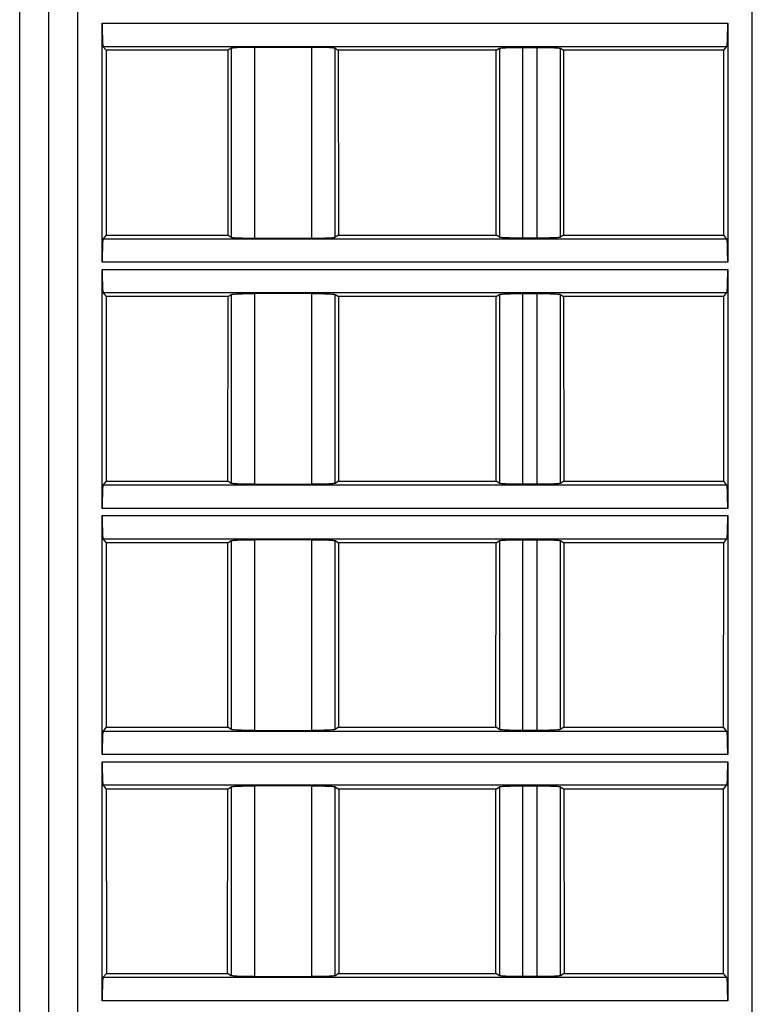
# Model space of a CAD drawing. Header units: millimetres. Extents: x 0 to 594, y 0 to 420.
# Tile 173 of 236: x 358 to 383, y 315 to 349. Entities that reach past the tile are written whole.
import ezdxf

# ---------------------------------------------------------------- set-up
doc = ezdxf.new("R2010")
doc.units = ezdxf.units.MM
doc.header["$LTSCALE"] = 32.67
doc.layers.get('0').update_dxf_attribs({"linetype": 'CONTINUOUS'})

msp = doc.modelspace()

# ---------------------------------------------------------------- linework, layer by layer
at = {"color": 9, "linetype": 'CONTINUOUS'}
for p, q in [((357.84479, 289.33035), (357.84479, 366.83035)), ((359.84479, 366.83035), (359.84479, 289.33035)), ((383.14479, 289.33035), (383.14479, 366.83035)), ((360.69464, 349.20533), (382.29495, 349.20533)), ((360.72135, 348.40609), (382.26824, 348.40609)), ((365.15355, 348.34152), (365.15355, 341.81918)), ((365.9516, 348.37401), (365.9516, 341.78669)), ((367.93799, 341.78669), (367.93799, 348.37401)), ((368.73604, 341.81918), (368.73604, 348.34152)), ((374.41355, 348.34152), (374.41355, 341.81918)), ((375.2116, 348.37401), (375.2116, 341.78669)), ((375.71799, 341.78669), (375.71799, 348.37401)), ((376.51604, 341.81918), (376.51604, 348.34152)), ((382.26824, 341.7546), (360.72135, 341.7546)), ((382.29495, 340.95536), (360.69464, 340.95536)), ((360.69464, 340.70533), (382.29495, 340.70533)), ((360.72135, 339.90609), (382.26824, 339.90609)), ((365.15355, 339.84152), (365.15355, 333.31918)), ((365.9516, 339.87401), (365.9516, 333.28669)), ((367.93799, 333.28669), (367.93799, 339.87401)), ((368.73604, 333.31918), (368.73604, 339.84152)), ((374.41355, 339.84152), (374.41355, 333.31918)), ((375.2116, 339.87401), (375.2116, 333.28669)), ((375.71799, 333.28669), (375.71799, 339.87401)), ((376.51604, 333.31918), (376.51604, 339.84152)), ((382.26824, 333.2546), (360.72135, 333.2546)), ((382.29495, 332.45536), (360.69464, 332.45536)), ((360.69464, 332.20533), (382.29495, 332.20533)), ((360.72135, 331.40609), (382.26824, 331.40609)), ((365.15355, 331.34152), (365.15355, 324.81918)), ((365.9516, 331.37401), (365.9516, 324.78669)), ((367.93799, 324.78669), (367.93799, 331.37401)), ((368.73604, 324.81918), (368.73604, 331.34152)), ((374.41355, 331.34152), (374.41355, 324.81918)), ((375.2116, 331.37401), (375.2116, 324.78669)), ((375.71799, 324.78669), (375.71799, 331.37401)), ((376.51604, 324.81918), (376.51604, 331.34152)), ((382.26824, 324.7546), (360.72135, 324.7546)), ((382.29495, 323.95536), (360.69464, 323.95536)), ((360.69464, 323.70533), (382.29495, 323.70533)), ((360.72135, 322.90609), (382.26824, 322.90609)), ((365.15355, 322.84152), (365.15355, 316.31918)), ((365.9516, 322.87401), (365.9516, 316.28669)), ((367.93799, 316.28669), (367.93799, 322.87401)), ((368.73604, 316.31918), (368.73604, 322.84152)), ((374.41355, 322.84152), (374.41355, 316.31918)), ((375.2116, 322.87401), (375.2116, 316.28669)), ((375.71799, 316.28669), (375.71799, 322.87401)), ((376.51604, 316.31918), (376.51604, 322.84152)), ((382.26824, 316.2546), (360.72135, 316.2546)), ((382.29495, 315.45536), (360.69464, 315.45536))]:
    msp.add_line(p, q, dxfattribs=at)
at = {"color": 7, "linetype": 'CONTINUOUS'}
for p, q in [((358.84479, 366.83035), (358.84479, 290.33035)), ((360.69464, 340.95536), (360.69464, 349.20533)), ((382.29495, 349.20533), (382.29495, 340.95536)), ((360.72135, 348.40609), (360.82736, 348.27355)), ((360.82736, 348.27355), (360.82931, 341.88958)), ((365.0447, 348.27355), (360.82736, 348.27355)), ((365.0408, 341.88958), (365.0447, 348.27355)), ((365.15355, 348.34152), (365.0447, 348.27355)), ((367.93799, 348.37401), (365.9516, 348.37401)), ((368.73604, 348.34152), (368.84489, 348.27355)), ((368.84489, 348.27355), (368.84879, 341.88958)), ((374.3047, 348.27355), (368.84489, 348.27355)), ((374.3008, 341.88958), (374.3047, 348.27355)), ((374.3047, 348.27355), (374.41355, 348.34152)), ((375.2116, 348.37401), (375.71799, 348.37401)), ((376.51604, 348.34152), (376.62489, 348.27355)), ((376.62489, 348.27355), (376.62879, 341.88958)), ((382.16222, 348.27355), (376.62489, 348.27355)), ((382.16028, 341.88958), (382.16222, 348.27355)), ((382.16222, 348.27355), (382.26824, 348.40609)), ((360.82931, 341.88958), (360.72135, 341.7546)), ((360.82931, 341.88958), (365.0408, 341.88958)), ((365.0408, 341.88958), (365.15355, 341.81918)), ((365.9516, 341.78669), (367.93799, 341.78669)), ((368.84879, 341.88958), (368.73604, 341.81918)), ((368.84879, 341.88958), (374.3008, 341.88958)), ((374.41355, 341.81918), (374.3008, 341.88958)), ((375.71799, 341.78669), (375.2116, 341.78669)), ((376.62879, 341.88958), (376.51604, 341.81918)), ((376.62879, 341.88958), (382.16028, 341.88958)), ((382.26824, 341.7546), (382.16028, 341.88958)), ((360.69464, 332.45536), (360.69464, 340.70533)), ((382.29495, 340.70533), (382.29495, 332.45536)), ((360.72135, 339.90609), (360.82996, 339.77031)), ((360.82996, 339.77031), (360.8319, 333.39281)), ((365.03951, 339.77031), (360.82996, 339.77031)), ((365.03562, 333.39281), (365.03951, 339.77031)), ((365.03951, 339.77031), (365.15355, 339.84152)), ((367.93798, 339.87401), (365.95158, 339.87401)), ((368.73604, 339.84152), (368.85008, 339.77031)), ((368.85008, 339.77031), (368.85397, 333.39281)), ((374.29951, 339.77031), (368.85008, 339.77031)), ((374.29562, 333.39281), (374.29951, 339.77031)), ((374.29951, 339.77031), (374.41355, 339.84152)), ((375.2116, 339.87401), (375.71799, 339.87401)), ((376.51604, 339.84152), (376.63008, 339.77031)), ((382.15963, 339.77031), (376.63008, 339.77031)), ((376.63008, 339.77031), (376.63397, 333.39281)), ((382.15769, 333.39281), (382.15963, 339.77031)), ((382.15963, 339.77031), (382.26824, 339.90609)), ((360.8319, 333.39281), (360.72135, 333.2546)), ((360.8319, 333.39281), (365.03562, 333.39281)), ((365.15355, 333.31918), (365.03562, 333.39281)), ((365.95161, 333.28669), (367.93801, 333.28669)), ((368.85397, 333.39281), (368.73604, 333.31918)), ((368.85397, 333.39281), (374.29562, 333.39281)), ((374.41355, 333.31918), (374.29562, 333.39281)), ((375.71799, 333.28669), (375.2116, 333.28669)), ((376.63397, 333.39281), (376.51604, 333.31918)), ((376.63397, 333.39281), (382.15769, 333.39281)), ((382.26824, 333.2546), (382.15769, 333.39281)), ((360.69464, 323.95536), (360.69464, 332.20533)), ((382.29495, 332.20533), (382.29495, 323.95536)), ((360.72135, 331.40609), (360.83255, 331.26707)), ((365.03432, 331.26707), (360.83255, 331.26707)), ((360.83255, 331.26707), (360.83449, 324.89605)), ((365.03043, 324.89605), (365.03432, 331.26707)), ((365.03432, 331.26707), (365.15355, 331.34152)), ((367.93798, 331.37401), (365.95158, 331.37401)), ((368.73604, 331.34152), (368.85527, 331.26707)), ((374.29432, 331.26707), (368.85527, 331.26707)), ((368.85527, 331.26707), (368.85916, 324.89605)), ((374.29043, 324.89605), (374.29432, 331.26707)), ((374.29432, 331.26707), (374.41355, 331.34152)), ((375.2116, 331.37401), (375.71799, 331.37401)), ((376.51604, 331.34152), (376.63527, 331.26707)), ((382.15704, 331.26707), (376.63527, 331.26707)), ((376.63527, 331.26707), (376.63916, 324.89605)), ((382.1551, 324.89605), (382.15704, 331.26707)), ((382.15704, 331.26707), (382.26824, 331.40609)), ((360.83449, 324.89605), (360.72135, 324.7546)), ((360.83449, 324.89605), (365.03043, 324.89605)), ((365.15355, 324.81918), (365.03043, 324.89605)), ((365.95161, 324.78669), (367.93801, 324.78669)), ((368.85916, 324.89605), (368.73604, 324.81918)), ((368.85916, 324.89605), (374.29043, 324.89605)), ((374.41355, 324.81918), (374.29043, 324.89605)), ((375.71799, 324.78669), (375.2116, 324.78669)), ((376.63916, 324.89605), (376.51604, 324.81918)), ((376.63916, 324.89605), (382.1551, 324.89605)), ((382.26824, 324.7546), (382.1551, 324.89605)), ((360.69464, 315.45536), (360.69464, 323.70533)), ((382.29495, 323.70533), (382.29495, 315.45536)), ((360.72135, 322.90609), (360.83514, 322.76383)), ((365.02913, 322.76383), (360.83514, 322.76383)), ((360.83514, 322.76383), (360.83708, 316.39929)), ((365.02525, 316.39929), (365.02913, 322.76383)), ((365.02913, 322.76383), (365.15355, 322.84152)), ((367.93798, 322.87401), (365.95158, 322.87401)), ((368.73604, 322.84152), (368.86046, 322.76383)), ((374.28913, 322.76383), (368.86046, 322.76383)), ((368.86046, 322.76383), (368.86434, 316.39929)), ((374.28525, 316.39929), (374.28913, 322.76383)), ((374.28913, 322.76383), (374.41355, 322.84152)), ((375.2116, 322.87401), (375.71799, 322.87401)), ((376.51604, 322.84152), (376.64046, 322.76383)), ((382.15445, 322.76383), (376.64046, 322.76383)), ((376.64046, 322.76383), (376.64434, 316.39929)), ((382.15251, 316.39929), (382.15445, 322.76383)), ((382.15445, 322.76383), (382.26824, 322.90609)), ((360.83708, 316.39929), (360.72135, 316.2546)), ((360.83708, 316.39929), (365.02525, 316.39929)), ((365.15355, 316.31918), (365.02525, 316.39929)), ((365.95161, 316.28669), (367.93801, 316.28669)), ((368.86434, 316.39929), (368.73604, 316.31918)), ((368.86434, 316.39929), (374.28525, 316.39929)), ((374.41355, 316.31918), (374.28525, 316.39929)), ((375.71799, 316.28669), (375.2116, 316.28669)), ((376.64434, 316.39929), (376.51604, 316.31918)), ((376.64434, 316.39929), (382.15251, 316.39929)), ((382.26824, 316.2546), (382.15251, 316.39929))]:
    msp.add_line(p, q, dxfattribs=at)
for points, knots in [([(360.69464, 349.20533), (360.69464, 349.15475), (360.69529, 348.97033), (360.69792, 348.78589), (360.70239, 348.65212)], [0, 0, 0, 0, 0.27428543, 1, 1, 1, 1]), ([(382.2872, 348.65212), (382.28853, 348.692), (382.29343, 348.87637), (382.29495, 349.06081), (382.29495, 349.20533)], [0, 0, 0, 0, 0.21636758, 1, 1, 1, 1]), ([(360.70239, 348.65212), (360.7035, 348.61892), (360.70569, 348.5603), (360.71024, 348.48552), (360.71388, 348.43856), (360.71812, 348.41546), (360.7198, 348.40803), (360.72135, 348.40609)], [0, 0, 0, 0, 0.40314574, 0.7108781, 0.91163008, 0.96987308, 1, 1, 1, 1]), ([(382.26824, 348.40609), (382.26979, 348.40803), (382.27147, 348.41546), (382.2757, 348.43856), (382.27935, 348.48552), (382.2839, 348.5603), (382.28609, 348.61892), (382.2872, 348.65212)], [0, 0, 0, 0, 0.03012692, 0.08836991, 0.28912189, 0.59685425, 1, 1, 1, 1]), ([(365.406, 348.36462), (365.3728, 348.36327), (365.31406, 348.36029), (365.23748, 348.35572), (365.1873, 348.34897), (365.16068, 348.34597), (365.15355, 348.34152)], [0, 0, 0, 0, 0.39249193, 0.69638807, 0.9007093, 1, 1, 1, 1]), ([(365.9516, 348.37401), (365.90187, 348.37401), (365.71998, 348.37321), (365.53806, 348.37), (365.406, 348.36462)], [0, 0, 0, 0, 0.27339584, 1, 1, 1, 1]), ([(368.48359, 348.36462), (368.44404, 348.36623), (368.26223, 348.37215), (368.08031, 348.37401), (367.93799, 348.37401)], [0, 0, 0, 0, 0.2175915, 1, 1, 1, 1]), ([(368.73604, 348.34152), (368.72891, 348.34597), (368.70229, 348.34897), (368.6521, 348.35572), (368.57553, 348.36029), (368.51679, 348.36327), (368.48359, 348.36462)], [0, 0, 0, 0, 0.09929069, 0.30361191, 0.60750806, 1, 1, 1, 1]), ([(374.41355, 348.34152), (374.42069, 348.34597), (374.44734, 348.34896), (374.49752, 348.35572), (374.57408, 348.36028), (374.6328, 348.36327), (374.66599, 348.36462)], [0, 0, 0, 0, 0.09942633, 0.30382068, 0.60760815, 1, 1, 1, 1]), ([(374.66599, 348.36462), (374.70553, 348.36623), (374.88734, 348.37215), (375.06926, 348.37401), (375.21158, 348.37401)], [0, 0, 0, 0, 0.21756521, 1, 1, 1, 1]), ([(375.71798, 348.37401), (375.76772, 348.37401), (375.94961, 348.37322), (376.13153, 348.37), (376.26359, 348.36462)], [0, 0, 0, 0, 0.27341699, 1, 1, 1, 1]), ([(376.26359, 348.36462), (376.29679, 348.36327), (376.35552, 348.36028), (376.43208, 348.35572), (376.48226, 348.34896), (376.5089, 348.34597), (376.51604, 348.34151)], [0, 0, 0, 0, 0.39241274, 0.69620943, 0.90058912, 1, 1, 1, 1]), ([(360.72135, 341.7546), (360.7198, 341.75266), (360.71812, 341.74523), (360.71388, 341.72213), (360.71024, 341.67517), (360.70569, 341.60039), (360.7035, 341.54178), (360.70239, 341.50857)], [0, 0, 0, 0, 0.03012692, 0.08836991, 0.28912189, 0.59685425, 1, 1, 1, 1]), ([(365.15355, 341.81918), (365.16068, 341.81473), (365.1873, 341.81173), (365.23748, 341.80497), (365.31406, 341.80041), (365.3728, 341.79742), (365.406, 341.79607)], [0, 0, 0, 0, 0.09929069, 0.30361191, 0.60750806, 1, 1, 1, 1]), ([(365.406, 341.79607), (365.44555, 341.79446), (365.62736, 341.78855), (365.80928, 341.78669), (365.9516, 341.78669)], [0, 0, 0, 0, 0.2175915, 1, 1, 1, 1]), ([(367.93799, 341.78669), (367.98772, 341.78669), (368.16961, 341.78748), (368.35153, 341.79069), (368.48359, 341.79607)], [0, 0, 0, 0, 0.27339584, 1, 1, 1, 1]), ([(368.48359, 341.79607), (368.51679, 341.79742), (368.57553, 341.80041), (368.6521, 341.80497), (368.70229, 341.81173), (368.72891, 341.81473), (368.73604, 341.81918)], [0, 0, 0, 0, 0.39249193, 0.69638807, 0.9007093, 1, 1, 1, 1]), ([(374.666, 341.79607), (374.6328, 341.79742), (374.57407, 341.80041), (374.49751, 341.80498), (374.44733, 341.81174), (374.42069, 341.81472), (374.41355, 341.81918)], [0, 0, 0, 0, 0.39241264, 0.69620929, 0.90058904, 1, 1, 1, 1]), ([(375.21161, 341.78669), (375.16187, 341.78669), (374.97997, 341.78748), (374.79806, 341.79069), (374.666, 341.79607)], [0, 0, 0, 0, 0.27341699, 1, 1, 1, 1]), ([(376.2636, 341.79607), (376.22405, 341.79446), (376.04225, 341.78854), (375.86033, 341.78669), (375.71801, 341.78669)], [0, 0, 0, 0, 0.21756522, 1, 1, 1, 1]), ([(376.51604, 341.81918), (376.5089, 341.81472), (376.48225, 341.81174), (376.43207, 341.80497), (376.35551, 341.80041), (376.29679, 341.79742), (376.2636, 341.79607)], [0, 0, 0, 0, 0.0994263, 0.30382062, 0.60760811, 1, 1, 1, 1]), ([(382.2872, 341.50857), (382.28609, 341.54178), (382.2839, 341.60039), (382.27935, 341.67517), (382.2757, 341.72213), (382.27147, 341.74523), (382.26979, 341.75266), (382.26824, 341.7546)], [0, 0, 0, 0, 0.40314574, 0.7108781, 0.91163008, 0.96987308, 1, 1, 1, 1]), ([(360.70239, 341.50857), (360.70106, 341.46869), (360.69616, 341.28433), (360.69464, 341.09988), (360.69464, 340.95536)], [0, 0, 0, 0, 0.21636758, 1, 1, 1, 1]), ([(382.29495, 340.95536), (382.29495, 341.00595), (382.2943, 341.19037), (382.29167, 341.37481), (382.2872, 341.50857)], [0, 0, 0, 0, 0.27428543, 1, 1, 1, 1]), ([(360.69464, 340.70533), (360.69464, 340.65475), (360.69529, 340.47033), (360.69792, 340.28589), (360.70239, 340.15212)], [0, 0, 0, 0, 0.27428543, 1, 1, 1, 1]), ([(382.2872, 340.15212), (382.28853, 340.192), (382.29343, 340.37637), (382.29495, 340.56081), (382.29495, 340.70533)], [0, 0, 0, 0, 0.21636758, 1, 1, 1, 1]), ([(360.70239, 340.15212), (360.7035, 340.11892), (360.70569, 340.0603), (360.71024, 339.98552), (360.71388, 339.93856), (360.71812, 339.91546), (360.7198, 339.90803), (360.72135, 339.90609)], [0, 0, 0, 0, 0.40314574, 0.7108781, 0.91163008, 0.96987308, 1, 1, 1, 1]), ([(382.26824, 339.90609), (382.26979, 339.90803), (382.27147, 339.91546), (382.2757, 339.93856), (382.27935, 339.98552), (382.2839, 340.0603), (382.28609, 340.11892), (382.2872, 340.15212)], [0, 0, 0, 0, 0.03012692, 0.08836991, 0.28912189, 0.59685425, 1, 1, 1, 1]), ([(365.15355, 339.84152), (365.16069, 339.84597), (365.18734, 339.84896), (365.23752, 339.85572), (365.31408, 339.86028), (365.3728, 339.86327), (365.40599, 339.86462)], [0, 0, 0, 0, 0.09942633, 0.30382068, 0.60760815, 1, 1, 1, 1]), ([(365.40599, 339.86462), (365.44553, 339.86623), (365.62734, 339.87215), (365.80926, 339.87401), (365.95158, 339.87401)], [0, 0, 0, 0, 0.21756521, 1, 1, 1, 1]), ([(367.93798, 339.87401), (367.98772, 339.87401), (368.16961, 339.87322), (368.35153, 339.87), (368.48359, 339.86462)], [0, 0, 0, 0, 0.27341699, 1, 1, 1, 1]), ([(368.48359, 339.86462), (368.51679, 339.86327), (368.57552, 339.86028), (368.65208, 339.85572), (368.70226, 339.84896), (368.7289, 339.84597), (368.73604, 339.84151)], [0, 0, 0, 0, 0.39241274, 0.69620943, 0.90058912, 1, 1, 1, 1]), ([(374.41355, 339.84152), (374.42069, 339.84597), (374.44734, 339.84896), (374.49752, 339.85572), (374.57408, 339.86028), (374.6328, 339.86327), (374.66599, 339.86462)], [0, 0, 0, 0, 0.09942633, 0.30382068, 0.60760815, 1, 1, 1, 1]), ([(374.66599, 339.86462), (374.70553, 339.86623), (374.88734, 339.87215), (375.06926, 339.87401), (375.21158, 339.87401)], [0, 0, 0, 0, 0.21756521, 1, 1, 1, 1]), ([(375.71798, 339.87401), (375.76772, 339.87401), (375.94961, 339.87322), (376.13153, 339.87), (376.26359, 339.86462)], [0, 0, 0, 0, 0.27341699, 1, 1, 1, 1]), ([(376.26359, 339.86462), (376.29679, 339.86327), (376.35552, 339.86028), (376.43208, 339.85572), (376.48226, 339.84896), (376.5089, 339.84597), (376.51604, 339.84151)], [0, 0, 0, 0, 0.39241274, 0.69620943, 0.90058912, 1, 1, 1, 1]), ([(360.72135, 333.2546), (360.7198, 333.25266), (360.71812, 333.24523), (360.71388, 333.22213), (360.71024, 333.17517), (360.70569, 333.10039), (360.7035, 333.04178), (360.70239, 333.00857)], [0, 0, 0, 0, 0.03012692, 0.08836991, 0.28912189, 0.59685425, 1, 1, 1, 1]), ([(365.406, 333.29607), (365.3728, 333.29742), (365.31407, 333.30041), (365.23751, 333.30498), (365.18733, 333.31174), (365.16069, 333.31472), (365.15355, 333.31918)], [0, 0, 0, 0, 0.39241264, 0.69620929, 0.90058904, 1, 1, 1, 1]), ([(365.95161, 333.28669), (365.90187, 333.28669), (365.71997, 333.28748), (365.53806, 333.29069), (365.406, 333.29607)], [0, 0, 0, 0, 0.27341699, 1, 1, 1, 1]), ([(368.4836, 333.29607), (368.44405, 333.29446), (368.26225, 333.28854), (368.08033, 333.28669), (367.93801, 333.28669)], [0, 0, 0, 0, 0.21756522, 1, 1, 1, 1]), ([(368.73604, 333.31918), (368.7289, 333.31472), (368.70225, 333.31174), (368.65207, 333.30497), (368.57551, 333.30041), (368.51679, 333.29742), (368.4836, 333.29607)], [0, 0, 0, 0, 0.0994263, 0.30382062, 0.60760811, 1, 1, 1, 1]), ([(374.666, 333.29607), (374.6328, 333.29742), (374.57407, 333.30041), (374.49751, 333.30498), (374.44733, 333.31174), (374.42069, 333.31472), (374.41355, 333.31918)], [0, 0, 0, 0, 0.39241264, 0.69620929, 0.90058904, 1, 1, 1, 1]), ([(375.21161, 333.28669), (375.16187, 333.28669), (374.97997, 333.28748), (374.79806, 333.29069), (374.666, 333.29607)], [0, 0, 0, 0, 0.27341699, 1, 1, 1, 1]), ([(376.2636, 333.29607), (376.22405, 333.29446), (376.04225, 333.28854), (375.86033, 333.28669), (375.71801, 333.28669)], [0, 0, 0, 0, 0.21756522, 1, 1, 1, 1]), ([(376.51604, 333.31918), (376.5089, 333.31472), (376.48225, 333.31174), (376.43207, 333.30497), (376.35551, 333.30041), (376.29679, 333.29742), (376.2636, 333.29607)], [0, 0, 0, 0, 0.0994263, 0.30382062, 0.60760811, 1, 1, 1, 1]), ([(382.2872, 333.00857), (382.28609, 333.04178), (382.2839, 333.10039), (382.27935, 333.17517), (382.2757, 333.22213), (382.27147, 333.24523), (382.26979, 333.25266), (382.26824, 333.2546)], [0, 0, 0, 0, 0.40314574, 0.7108781, 0.91163008, 0.96987308, 1, 1, 1, 1]), ([(360.70239, 333.00857), (360.70106, 332.96869), (360.69616, 332.78433), (360.69464, 332.59988), (360.69464, 332.45536)], [0, 0, 0, 0, 0.21636758, 1, 1, 1, 1]), ([(382.29495, 332.45536), (382.29495, 332.50595), (382.2943, 332.69037), (382.29167, 332.87481), (382.2872, 333.00857)], [0, 0, 0, 0, 0.27428543, 1, 1, 1, 1]), ([(360.69464, 332.20533), (360.69464, 332.15475), (360.69529, 331.97033), (360.69792, 331.78589), (360.70239, 331.65212)], [0, 0, 0, 0, 0.27428543, 1, 1, 1, 1]), ([(382.2872, 331.65212), (382.28853, 331.692), (382.29343, 331.87637), (382.29495, 332.06081), (382.29495, 332.20533)], [0, 0, 0, 0, 0.21636758, 1, 1, 1, 1]), ([(360.70239, 331.65212), (360.7035, 331.61892), (360.70569, 331.5603), (360.71024, 331.48552), (360.71388, 331.43856), (360.71812, 331.41546), (360.7198, 331.40803), (360.72135, 331.40609)], [0, 0, 0, 0, 0.40314574, 0.7108781, 0.91163008, 0.96987308, 1, 1, 1, 1]), ([(382.26824, 331.40609), (382.26979, 331.40803), (382.27147, 331.41546), (382.2757, 331.43856), (382.27935, 331.48552), (382.2839, 331.5603), (382.28609, 331.61892), (382.2872, 331.65212)], [0, 0, 0, 0, 0.03012692, 0.08836991, 0.28912189, 0.59685425, 1, 1, 1, 1]), ([(365.15355, 331.34152), (365.16069, 331.34597), (365.18734, 331.34896), (365.23752, 331.35572), (365.31408, 331.36028), (365.3728, 331.36327), (365.40599, 331.36462)], [0, 0, 0, 0, 0.09942633, 0.30382068, 0.60760815, 1, 1, 1, 1]), ([(365.40599, 331.36462), (365.44553, 331.36623), (365.62734, 331.37215), (365.80926, 331.37401), (365.95158, 331.37401)], [0, 0, 0, 0, 0.21756521, 1, 1, 1, 1]), ([(367.93798, 331.37401), (367.98772, 331.37401), (368.16961, 331.37322), (368.35153, 331.37), (368.48359, 331.36462)], [0, 0, 0, 0, 0.27341699, 1, 1, 1, 1]), ([(368.48359, 331.36462), (368.51679, 331.36327), (368.57552, 331.36028), (368.65208, 331.35572), (368.70226, 331.34896), (368.7289, 331.34597), (368.73604, 331.34151)], [0, 0, 0, 0, 0.39241274, 0.69620943, 0.90058912, 1, 1, 1, 1]), ([(374.41355, 331.34152), (374.42069, 331.34597), (374.44734, 331.34896), (374.49752, 331.35572), (374.57408, 331.36028), (374.6328, 331.36327), (374.66599, 331.36462)], [0, 0, 0, 0, 0.09942633, 0.30382068, 0.60760815, 1, 1, 1, 1]), ([(374.66599, 331.36462), (374.70553, 331.36623), (374.88734, 331.37215), (375.06926, 331.37401), (375.21158, 331.37401)], [0, 0, 0, 0, 0.21756521, 1, 1, 1, 1]), ([(375.71798, 331.37401), (375.76772, 331.37401), (375.94961, 331.37322), (376.13153, 331.37), (376.26359, 331.36462)], [0, 0, 0, 0, 0.27341699, 1, 1, 1, 1]), ([(376.26359, 331.36462), (376.29679, 331.36327), (376.35552, 331.36028), (376.43208, 331.35572), (376.48226, 331.34896), (376.5089, 331.34597), (376.51604, 331.34151)], [0, 0, 0, 0, 0.39241274, 0.69620943, 0.90058912, 1, 1, 1, 1]), ([(360.72135, 324.7546), (360.7198, 324.75266), (360.71812, 324.74523), (360.71388, 324.72213), (360.71024, 324.67517), (360.70569, 324.60039), (360.7035, 324.54178), (360.70239, 324.50857)], [0, 0, 0, 0, 0.03012692, 0.08836991, 0.28912189, 0.59685425, 1, 1, 1, 1]), ([(365.406, 324.79607), (365.3728, 324.79742), (365.31407, 324.80041), (365.23751, 324.80498), (365.18733, 324.81174), (365.16069, 324.81472), (365.15355, 324.81918)], [0, 0, 0, 0, 0.39241264, 0.69620929, 0.90058904, 1, 1, 1, 1]), ([(365.95161, 324.78669), (365.90187, 324.78669), (365.71997, 324.78748), (365.53806, 324.79069), (365.406, 324.79607)], [0, 0, 0, 0, 0.27341699, 1, 1, 1, 1]), ([(368.4836, 324.79607), (368.44405, 324.79446), (368.26225, 324.78854), (368.08033, 324.78669), (367.93801, 324.78669)], [0, 0, 0, 0, 0.21756522, 1, 1, 1, 1]), ([(368.73604, 324.81918), (368.7289, 324.81472), (368.70225, 324.81174), (368.65207, 324.80497), (368.57551, 324.80041), (368.51679, 324.79742), (368.4836, 324.79607)], [0, 0, 0, 0, 0.0994263, 0.30382062, 0.60760811, 1, 1, 1, 1]), ([(374.666, 324.79607), (374.6328, 324.79742), (374.57407, 324.80041), (374.49751, 324.80498), (374.44733, 324.81174), (374.42069, 324.81472), (374.41355, 324.81918)], [0, 0, 0, 0, 0.39241264, 0.69620929, 0.90058904, 1, 1, 1, 1]), ([(375.21161, 324.78669), (375.16187, 324.78669), (374.97997, 324.78748), (374.79806, 324.79069), (374.666, 324.79607)], [0, 0, 0, 0, 0.27341699, 1, 1, 1, 1]), ([(376.2636, 324.79607), (376.22405, 324.79446), (376.04225, 324.78854), (375.86033, 324.78669), (375.71801, 324.78669)], [0, 0, 0, 0, 0.21756522, 1, 1, 1, 1]), ([(376.51604, 324.81918), (376.5089, 324.81472), (376.48225, 324.81174), (376.43207, 324.80497), (376.35551, 324.80041), (376.29679, 324.79742), (376.2636, 324.79607)], [0, 0, 0, 0, 0.0994263, 0.30382062, 0.60760811, 1, 1, 1, 1]), ([(382.2872, 324.50857), (382.28609, 324.54178), (382.2839, 324.60039), (382.27935, 324.67517), (382.2757, 324.72213), (382.27147, 324.74523), (382.26979, 324.75266), (382.26824, 324.7546)], [0, 0, 0, 0, 0.40314574, 0.7108781, 0.91163008, 0.96987308, 1, 1, 1, 1]), ([(360.70239, 324.50857), (360.70106, 324.46869), (360.69616, 324.28433), (360.69464, 324.09988), (360.69464, 323.95536)], [0, 0, 0, 0, 0.21636758, 1, 1, 1, 1]), ([(382.29495, 323.95536), (382.29495, 324.00595), (382.2943, 324.19037), (382.29167, 324.37481), (382.2872, 324.50857)], [0, 0, 0, 0, 0.27428543, 1, 1, 1, 1]), ([(360.69464, 323.70533), (360.69464, 323.65475), (360.69529, 323.47033), (360.69792, 323.28589), (360.70239, 323.15212)], [0, 0, 0, 0, 0.27428543, 1, 1, 1, 1]), ([(382.2872, 323.15212), (382.28853, 323.192), (382.29343, 323.37637), (382.29495, 323.56081), (382.29495, 323.70533)], [0, 0, 0, 0, 0.21636758, 1, 1, 1, 1]), ([(360.70239, 323.15212), (360.7035, 323.11892), (360.70569, 323.0603), (360.71024, 322.98552), (360.71388, 322.93856), (360.71812, 322.91546), (360.7198, 322.90803), (360.72135, 322.90609)], [0, 0, 0, 0, 0.40314574, 0.7108781, 0.91163008, 0.96987308, 1, 1, 1, 1]), ([(382.26824, 322.90609), (382.26979, 322.90803), (382.27147, 322.91546), (382.2757, 322.93856), (382.27935, 322.98552), (382.2839, 323.0603), (382.28609, 323.11892), (382.2872, 323.15212)], [0, 0, 0, 0, 0.03012692, 0.08836991, 0.28912189, 0.59685425, 1, 1, 1, 1]), ([(365.15355, 322.84152), (365.16069, 322.84597), (365.18734, 322.84896), (365.23752, 322.85572), (365.31408, 322.86028), (365.3728, 322.86327), (365.40599, 322.86462)], [0, 0, 0, 0, 0.09942633, 0.30382068, 0.60760815, 1, 1, 1, 1]), ([(365.40599, 322.86462), (365.44553, 322.86623), (365.62734, 322.87215), (365.80926, 322.87401), (365.95158, 322.87401)], [0, 0, 0, 0, 0.21756521, 1, 1, 1, 1]), ([(367.93798, 322.87401), (367.98772, 322.87401), (368.16961, 322.87322), (368.35153, 322.87), (368.48359, 322.86462)], [0, 0, 0, 0, 0.27341699, 1, 1, 1, 1]), ([(368.48359, 322.86462), (368.51679, 322.86327), (368.57552, 322.86028), (368.65208, 322.85572), (368.70226, 322.84896), (368.7289, 322.84597), (368.73604, 322.84151)], [0, 0, 0, 0, 0.39241274, 0.69620943, 0.90058912, 1, 1, 1, 1]), ([(374.41355, 322.84152), (374.42069, 322.84597), (374.44734, 322.84896), (374.49752, 322.85572), (374.57408, 322.86028), (374.6328, 322.86327), (374.66599, 322.86462)], [0, 0, 0, 0, 0.09942633, 0.30382068, 0.60760815, 1, 1, 1, 1]), ([(374.66599, 322.86462), (374.70553, 322.86623), (374.88734, 322.87215), (375.06926, 322.87401), (375.21158, 322.87401)], [0, 0, 0, 0, 0.21756521, 1, 1, 1, 1]), ([(375.71798, 322.87401), (375.76772, 322.87401), (375.94961, 322.87322), (376.13153, 322.87), (376.26359, 322.86462)], [0, 0, 0, 0, 0.27341699, 1, 1, 1, 1]), ([(376.26359, 322.86462), (376.29679, 322.86327), (376.35552, 322.86028), (376.43208, 322.85572), (376.48226, 322.84896), (376.5089, 322.84597), (376.51604, 322.84151)], [0, 0, 0, 0, 0.39241274, 0.69620943, 0.90058912, 1, 1, 1, 1]), ([(360.72135, 316.2546), (360.7198, 316.25266), (360.71812, 316.24523), (360.71388, 316.22213), (360.71024, 316.17517), (360.70569, 316.10039), (360.7035, 316.04178), (360.70239, 316.00857)], [0, 0, 0, 0, 0.03012692, 0.08836991, 0.28912189, 0.59685425, 1, 1, 1, 1]), ([(365.406, 316.29607), (365.3728, 316.29742), (365.31407, 316.30041), (365.23751, 316.30498), (365.18733, 316.31174), (365.16069, 316.31472), (365.15355, 316.31918)], [0, 0, 0, 0, 0.39241264, 0.69620929, 0.90058904, 1, 1, 1, 1]), ([(365.95161, 316.28669), (365.90187, 316.28669), (365.71997, 316.28748), (365.53806, 316.29069), (365.406, 316.29607)], [0, 0, 0, 0, 0.27341699, 1, 1, 1, 1]), ([(368.4836, 316.29607), (368.44405, 316.29446), (368.26225, 316.28854), (368.08033, 316.28669), (367.93801, 316.28669)], [0, 0, 0, 0, 0.21756522, 1, 1, 1, 1]), ([(368.73604, 316.31918), (368.7289, 316.31472), (368.70225, 316.31174), (368.65207, 316.30497), (368.57551, 316.30041), (368.51679, 316.29742), (368.4836, 316.29607)], [0, 0, 0, 0, 0.0994263, 0.30382062, 0.60760811, 1, 1, 1, 1]), ([(374.666, 316.29607), (374.6328, 316.29742), (374.57407, 316.30041), (374.49751, 316.30498), (374.44733, 316.31174), (374.42069, 316.31472), (374.41355, 316.31918)], [0, 0, 0, 0, 0.39241264, 0.69620929, 0.90058904, 1, 1, 1, 1]), ([(375.21161, 316.28669), (375.16187, 316.28669), (374.97997, 316.28748), (374.79806, 316.29069), (374.666, 316.29607)], [0, 0, 0, 0, 0.27341699, 1, 1, 1, 1]), ([(376.2636, 316.29607), (376.22405, 316.29446), (376.04225, 316.28854), (375.86033, 316.28669), (375.71801, 316.28669)], [0, 0, 0, 0, 0.21756522, 1, 1, 1, 1]), ([(376.51604, 316.31918), (376.5089, 316.31472), (376.48225, 316.31174), (376.43207, 316.30497), (376.35551, 316.30041), (376.29679, 316.29742), (376.2636, 316.29607)], [0, 0, 0, 0, 0.0994263, 0.30382062, 0.60760811, 1, 1, 1, 1]), ([(382.2872, 316.00857), (382.28609, 316.04178), (382.2839, 316.10039), (382.27935, 316.17517), (382.2757, 316.22213), (382.27147, 316.24523), (382.26979, 316.25266), (382.26824, 316.2546)], [0, 0, 0, 0, 0.40314574, 0.7108781, 0.91163008, 0.96987308, 1, 1, 1, 1]), ([(360.70239, 316.00857), (360.70106, 315.96869), (360.69616, 315.78433), (360.69464, 315.59988), (360.69464, 315.45536)], [0, 0, 0, 0, 0.21636758, 1, 1, 1, 1]), ([(382.29495, 315.45536), (382.29495, 315.50595), (382.2943, 315.69037), (382.29167, 315.87481), (382.2872, 316.00857)], [0, 0, 0, 0, 0.27428543, 1, 1, 1, 1])]:
    msp.add_open_spline(points, degree=3, knots=knots, dxfattribs=at)

doc.saveas('drawing.dxf')
